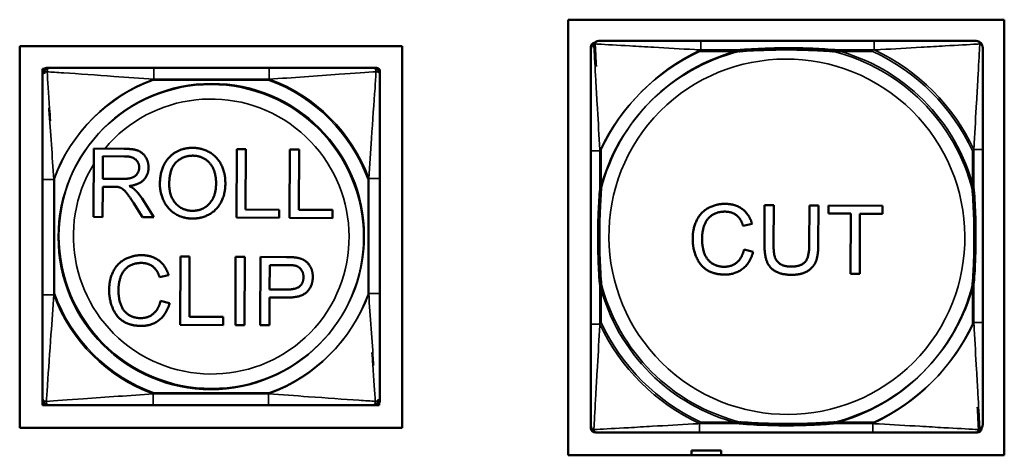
# Model space of a CAD drawing. Header units: inches. Extents: x -32 to 29.2, y -14.4 to 22.6.
# Tile 227 of 256: x 2.43 to 4.157, y -4.208 to -3.443. Entities that reach past the tile are written whole.
import ezdxf

# ---------------------------------------------------------------- set-up
doc = ezdxf.new("R2010")
doc.units = ezdxf.units.IN
doc.header["$MEASUREMENT"] = 0
doc.layers.add('Visible (ANSI)', color=7, linetype='Continuous', lineweight=50)
doc.layers.add('Visible Narrow (ANSI)', color=7, linetype='Continuous', lineweight=35)

msp = doc.modelspace()

# ---------------------------------------------------------------- linework, layer by layer
at = {"layer": 'Visible (ANSI)'}
for p, q in [((3.3921, -4.2079), (3.3921, -3.4429)), ((3.3921, -3.4429), (4.1571, -3.4429)), ((4.1571, -3.4429), (4.1571, -4.2079)), ((3.9288, -3.4803), (3.6249, -3.4803)), ((2.4303, -4.1599), (2.4303, -3.4894)), ((2.4303, -3.4894), (3.1009, -3.4894)), ((3.1009, -3.4894), (3.1009, -4.1599)), ((3.4321, -4.1601), (3.4321, -3.4908)), ((2.4703, -3.5294), (2.4733, -3.5294)), ((2.4703, -3.5412), (2.4703, -3.5294)), ((2.4716, -3.5358), (2.4716, -3.5335)), ((2.4775, -3.5276), (2.4834, -3.5276)), ((2.868, -3.5276), (2.6657, -3.5276)), ((3.0503, -3.5276), (3.0562, -3.5276)), ((3.0605, -3.5294), (3.0609, -3.5294)), ((3.0609, -3.5294), (3.0609, -3.5298)), ((3.0621, -3.5335), (3.0621, -3.5394)), ((2.5599, -3.7894), (2.5604, -3.6694)), ((2.5604, -3.6694), (2.6137, -3.6696)), ((2.8105, -3.7905), (2.811, -3.6705)), ((2.811, -3.6705), (2.827, -3.6705)), ((2.827, -3.6705), (2.8265, -3.7763)), ((2.9037, -3.7908), (2.9042, -3.6708)), ((2.9042, -3.6708), (2.9202, -3.6709)), ((2.9202, -3.6709), (2.9197, -3.7767)), ((3.4321, -3.6734), (3.4321, -3.9774)), ((4.1194, -3.9748), (4.1194, -3.6709)), ((2.5761, -3.7224), (2.5763, -3.6827)), ((2.5763, -3.6827), (2.6142, -3.6829)), ((2.4703, -3.7235), (2.4703, -3.9258)), ((2.6102, -3.7226), (2.5761, -3.7224)), ((3.0621, -3.924), (3.0621, -3.7217)), ((2.5761, -3.7362), (2.5758, -3.7895)), ((2.5944, -3.7362), (2.5761, -3.7362)), ((2.6449, -3.7571), (2.6656, -3.7899)), ((2.6457, -3.7898), (2.6299, -3.7647)), ((2.8265, -3.7763), (2.8856, -3.7766)), ((2.8856, -3.7766), (2.8855, -3.7908)), ((2.9197, -3.7767), (2.9788, -3.777)), ((2.9788, -3.777), (2.9787, -3.7912)), ((3.7365, -3.8381), (3.7368, -3.7687)), ((3.7368, -3.7687), (3.7527, -3.7688)), ((3.7527, -3.7688), (3.7524, -3.838)), ((3.815, -3.8383), (3.8152, -3.7691)), ((3.8152, -3.7691), (3.8312, -3.7691)), ((3.8312, -3.7691), (3.8309, -3.8385)), ((3.8486, -3.7834), (3.8486, -3.7692)), ((3.8486, -3.7692), (3.9437, -3.7696)), ((3.9437, -3.7696), (3.9437, -3.7838)), ((2.5758, -3.7895), (2.5599, -3.7894)), ((2.6656, -3.7899), (2.6457, -3.7898)), ((2.8855, -3.7908), (2.8105, -3.7905)), ((2.9787, -3.7912), (2.9037, -3.7908)), ((3.8881, -3.7835), (3.8486, -3.7834)), ((3.8876, -3.8894), (3.8881, -3.7835)), ((3.904, -3.7836), (3.9036, -3.8894)), ((3.9437, -3.7838), (3.904, -3.7836)), ((3.7148, -3.8015), (3.6991, -3.8052)), ((3.7007, -3.8464), (3.7166, -3.8505)), ((2.7119, -3.9789), (2.7124, -3.8589)), ((2.7124, -3.8589), (2.7283, -3.859)), ((2.7283, -3.859), (2.7279, -3.9648)), ((2.8085, -3.9793), (2.809, -3.8593)), ((2.809, -3.8593), (2.8249, -3.8594)), ((2.8249, -3.8594), (2.8244, -3.9794)), ((2.8523, -3.9795), (2.8528, -3.8595)), ((2.8528, -3.8595), (2.8981, -3.8597)), ((2.8685, -3.9166), (2.8687, -3.8737)), ((2.8687, -3.8737), (2.8994, -3.8738)), ((2.6913, -3.8916), (2.6757, -3.8953)), ((3.9036, -3.8894), (3.8876, -3.8894)), ((2.8995, -3.9167), (2.8685, -3.9166)), ((2.6773, -3.9366), (2.6932, -3.9407)), ((2.8684, -3.9308), (2.8682, -3.9795)), ((2.8993, -3.9309), (2.8684, -3.9308)), ((2.7279, -3.9648), (2.787, -3.965)), ((2.787, -3.965), (2.7869, -3.9792)), ((2.7869, -3.9792), (2.7119, -3.9789)), ((2.8244, -3.9794), (2.8085, -3.9793)), ((2.8682, -3.9795), (2.8523, -3.9795)), ((2.4703, -4.1199), (2.4703, -4.1081)), ((3.0621, -4.1063), (3.0621, -4.1122)), ((2.4821, -4.1199), (2.4703, -4.1199)), ((2.6644, -4.1199), (2.8667, -4.1199)), ((3.0609, -4.1199), (3.049, -4.1199)), ((3.0562, -4.1181), (3.0553, -4.1181)), ((3.0609, -4.1159), (3.0609, -4.1199)), ((3.1009, -4.1599), (2.4303, -4.1599)), ((4.1092, -4.1679), (3.4399, -4.1679)), ((3.6226, -4.1679), (3.9265, -4.1679)), ((4.1571, -4.2079), (3.3921, -4.2079)), ((3.6086, -4.2079), (3.6086, -4.1996)), ((3.6086, -4.1996), (3.6606, -4.1996)), ((3.6606, -4.1996), (3.6606, -4.2079))]:
    msp.add_line(p, q, dxfattribs=at)
for centre, radius, start, end in [((3.4399, -3.4908), 0.00787, 98.9396, 180), ((3.4439, -3.4947), 0.0118, 129.7627, 180), ((3.4462, -3.4921), 0.0118, 90, 146.5194), ((4.1076, -3.4921), 0.0118, 0, 90), ((2.4821, -3.5412), 0.0118, 138.8249, 180), ((2.4775, -3.5335), 0.00591, 90, 180), ((2.4834, -3.5394), 0.0118, 90, 149.5981), ((3.0503, -3.5394), 0.0118, 0, 90), ((3.0562, -3.5335), 0.00591, 0, 90), ((2.4821, -4.1081), 0.0118, 180, 270), ((3.0503, -4.1063), 0.0118, 318.8249, 0), ((2.4775, -4.1122), 0.00591, 197.5353, 245.8702), ((3.049, -4.1081), 0.0118, 270, 329.5981), ((3.0562, -4.1122), 0.00591, 270, 0), ((3.4439, -4.1561), 0.0118, 180, 270), ((3.4399, -4.1601), 0.00787, 180, 270), ((4.1092, -4.1601), 0.00787, 270, 356.2731), ((4.1076, -4.1535), 0.0118, 309.7627, 360), ((4.1053, -4.1561), 0.0118, 270, 326.5194)]:
    msp.add_arc(centre, radius, start, end, dxfattribs=at)
for points, knots in [([(3.6249, -3.4803), (3.6213, -3.4803), (3.6178, -3.4803), (3.6142, -3.4803), (3.581, -3.4803), (3.5472, -3.4803), (3.5164, -3.4803), (3.4894, -3.4803), (3.4639, -3.4803), (3.4505, -3.4803), (3.4488, -3.4803), (3.4474, -3.4803), (3.4462, -3.4803)], [0, 0, 0, 0, 0.0272471, 0.0272471, 0.0272471, 0.2790553, 0.2790553, 0.2790553, 0.4988354, 0.4988354, 0.4988354, 0.5252205, 0.5252205, 0.5252205, 0.5252205]), ([(4.1076, -3.4803), (4.0927, -3.4803), (4.0511, -3.4803), (4.0104, -3.4803), (3.9839, -3.4803), (3.9561, -3.4803), (3.9288, -3.4803)], [-0.5252205, -0.5252205, -0.5252205, -0.5252205, -0.20743, -0.20743, -0.20743, 0, 0, 0, 0]), ([(3.4321, -3.4947), (3.4321, -3.5096), (3.4321, -3.5512), (3.4321, -3.5918), (3.4321, -3.6184), (3.4321, -3.6462), (3.4321, -3.6734)], [-0.5252205, -0.5252205, -0.5252205, -0.5252205, -0.20743, -0.20743, -0.20743, 0, 0, 0, 0]), ([(3.6918, -3.4986), (3.6923, -3.4986), (3.6927, -3.4986), (3.7092, -3.4973), (3.7253, -3.4965), (3.7482, -3.4958), (3.7549, -3.4956), (3.7641, -3.4955), (3.7666, -3.4955), (3.7707, -3.4955), (3.7723, -3.4955), (3.7754, -3.4955), (3.7769, -3.4955), (3.7805, -3.4955), (3.7825, -3.4955), (3.7887, -3.4955), (3.7928, -3.4956), (3.8026, -3.4958), (3.8082, -3.496), (3.8279, -3.4967), (3.842, -3.4975), (3.8565, -3.4986), (3.8569, -3.4986), (3.8573, -3.4986)], [-0.416114, -0.416114, -0.416114, -0.416114, -0.4127691, -0.4127691, -0.2896446, -0.2896446, -0.2388934, -0.2388934, -0.2201881, -0.2201881, -0.2080204, -0.2080204, -0.196499, -0.196499, -0.1809939, -0.1809939, -0.149741, -0.149741, -0.1073162, -0.1073162, 0, 0, 0.0033356, 0.0033356, 0.0033356, 0.0033356]), ([(3.6941, -3.4961), (3.6946, -3.496), (3.695, -3.496), (3.7115, -3.4948), (3.7276, -3.4939), (3.7505, -3.4932), (3.7572, -3.4931), (3.7664, -3.4929), (3.7689, -3.4929), (3.7729, -3.4929), (3.7746, -3.4929), (3.7777, -3.4929), (3.7792, -3.4929), (3.7828, -3.4929), (3.7848, -3.4929), (3.791, -3.493), (3.7951, -3.493), (3.8049, -3.4932), (3.8105, -3.4934), (3.8302, -3.4941), (3.8443, -3.4949), (3.8588, -3.496), (3.8592, -3.496), (3.8596, -3.4961)], [-0.416114, -0.416114, -0.416114, -0.416114, -0.4127691, -0.4127691, -0.2896446, -0.2896446, -0.2388934, -0.2388934, -0.2201881, -0.2201881, -0.2080204, -0.2080204, -0.196499, -0.196499, -0.1809939, -0.1809939, -0.149741, -0.149741, -0.1073162, -0.1073162, 0, 0, 0.0033356, 0.0033356, 0.0033356, 0.0033356]), ([(4.1194, -3.6709), (4.1194, -3.6673), (4.1194, -3.6637), (4.1194, -3.6601), (4.1194, -3.6269), (4.1194, -3.5932), (4.1194, -3.5623), (4.1194, -3.5354), (4.1194, -3.5099), (4.1194, -3.4964), (4.1194, -3.4948), (4.1194, -3.4934), (4.1194, -3.4921)], [0, 0, 0, 0, 0.0272471, 0.0272471, 0.0272471, 0.2790553, 0.2790553, 0.2790553, 0.4988354, 0.4988354, 0.4988354, 0.5252205, 0.5252205, 0.5252205, 0.5252205]), ([(2.6657, -3.5276), (2.6421, -3.5276), (2.6181, -3.5276), (2.5947, -3.5276), (2.564, -3.5276), (2.5332, -3.5276), (2.5099, -3.5276), (2.4979, -3.5276), (2.4883, -3.5276), (2.4834, -3.5276)], [0.2569537, 0.2569537, 0.2569537, 0.2569537, 0.4371919, 0.4371919, 0.4371919, 0.6739428, 0.6739428, 0.6739428, 0.7963818, 0.7963818, 0.7963818, 0.7963818]), ([(3.0503, -3.5276), (3.0446, -3.5276), (3.0321, -3.5276), (3.0169, -3.5276), (2.9935, -3.5276), (2.9643, -3.5276), (2.9353, -3.5276), (2.9131, -3.5276), (2.8904, -3.5276), (2.868, -3.5276)], [-0.7968224, -0.7968224, -0.7968224, -0.7968224, -0.6514613, -0.6514613, -0.6514613, -0.427691, -0.427691, -0.427691, -0.2569517, -0.2569517, -0.2569517, -0.2569517]), ([(3.0621, -3.7217), (3.0621, -3.698), (3.0621, -3.674), (3.0621, -3.6507), (3.0621, -3.62), (3.0621, -3.5891), (3.0621, -3.5659), (3.0621, -3.5539), (3.0621, -3.5442), (3.0621, -3.5394)], [0.2569537, 0.2569537, 0.2569537, 0.2569537, 0.4371919, 0.4371919, 0.4371919, 0.6739428, 0.6739428, 0.6739428, 0.7963818, 0.7963818, 0.7963818, 0.7963818]), ([(2.4703, -3.5412), (2.4703, -3.5469), (2.4703, -3.5594), (2.4703, -3.5746), (2.4703, -3.598), (2.4703, -3.6272), (2.4703, -3.6562), (2.4703, -3.6784), (2.4703, -3.7011), (2.4703, -3.7235)], [-0.7968224, -0.7968224, -0.7968224, -0.7968224, -0.6514613, -0.6514613, -0.6514613, -0.427691, -0.427691, -0.427691, -0.2569517, -0.2569517, -0.2569517, -0.2569517]), ([(3.4478, -3.9082), (3.4478, -3.9077), (3.4477, -3.9073), (3.4465, -3.8908), (3.4456, -3.8747), (3.4449, -3.8518), (3.4448, -3.8451), (3.4447, -3.8359), (3.4447, -3.8334), (3.4446, -3.8293), (3.4446, -3.8277), (3.4446, -3.8246), (3.4446, -3.8231), (3.4446, -3.8195), (3.4447, -3.8175), (3.4447, -3.8113), (3.4448, -3.8071), (3.445, -3.7974), (3.4451, -3.7918), (3.4459, -3.7721), (3.4467, -3.758), (3.4477, -3.7435), (3.4478, -3.7431), (3.4478, -3.7427)], [-0.416114, -0.416114, -0.416114, -0.416114, -0.4127691, -0.4127691, -0.2896446, -0.2896446, -0.2388934, -0.2388934, -0.2201881, -0.2201881, -0.2080204, -0.2080204, -0.196499, -0.196499, -0.1809939, -0.1809939, -0.149741, -0.149741, -0.1073162, -0.1073162, 0, 0, 0.0033356, 0.0033356, 0.0033356, 0.0033356]), ([(3.4501, -3.9056), (3.4501, -3.9052), (3.45, -3.9047), (3.4488, -3.8882), (3.4479, -3.8721), (3.4472, -3.8492), (3.4471, -3.8425), (3.447, -3.8333), (3.447, -3.8308), (3.4469, -3.8268), (3.4469, -3.8252), (3.4469, -3.822), (3.4469, -3.8205), (3.4469, -3.8169), (3.447, -3.8149), (3.447, -3.8087), (3.4471, -3.8046), (3.4473, -3.7949), (3.4474, -3.7893), (3.4482, -3.7695), (3.449, -3.7554), (3.45, -3.741), (3.4501, -3.7405), (3.4501, -3.7401)], [-0.416114, -0.416114, -0.416114, -0.416114, -0.4127691, -0.4127691, -0.2896446, -0.2896446, -0.2388934, -0.2388934, -0.2201881, -0.2201881, -0.2080204, -0.2080204, -0.196499, -0.196499, -0.1809939, -0.1809939, -0.149741, -0.149741, -0.1073162, -0.1073162, 0, 0, 0.0033356, 0.0033356, 0.0033356, 0.0033356]), ([(4.1013, -3.7427), (4.1014, -3.7431), (4.1014, -3.7435), (4.1027, -3.76), (4.1035, -3.7761), (4.1042, -3.7991), (4.1044, -3.8058), (4.1045, -3.8149), (4.1045, -3.8174), (4.1045, -3.8215), (4.1045, -3.8231), (4.1045, -3.8262), (4.1045, -3.8277), (4.1045, -3.8313), (4.1045, -3.8334), (4.1044, -3.8395), (4.1044, -3.8437), (4.1042, -3.8534), (4.104, -3.859), (4.1033, -3.8788), (4.1025, -3.8928), (4.1014, -3.9073), (4.1014, -3.9077), (4.1013, -3.9082)], [-0.416114, -0.416114, -0.416114, -0.416114, -0.4127691, -0.4127691, -0.2896446, -0.2896446, -0.2388934, -0.2388934, -0.2201881, -0.2201881, -0.2080204, -0.2080204, -0.196499, -0.196499, -0.1809939, -0.1809939, -0.149741, -0.149741, -0.1073162, -0.1073162, 0, 0, 0.0033356, 0.0033356, 0.0033356, 0.0033356]), ([(4.1036, -3.7401), (4.1037, -3.7405), (4.1037, -3.741), (4.105, -3.7575), (4.1058, -3.7735), (4.1065, -3.7965), (4.1067, -3.8032), (4.1068, -3.8124), (4.1068, -3.8148), (4.1068, -3.8189), (4.1068, -3.8205), (4.1068, -3.8237), (4.1068, -3.8252), (4.1068, -3.8287), (4.1068, -3.8308), (4.1067, -3.837), (4.1067, -3.8411), (4.1065, -3.8508), (4.1063, -3.8564), (4.1056, -3.8762), (4.1048, -3.8902), (4.1037, -3.9047), (4.1037, -3.9052), (4.1036, -3.9056)], [-0.416114, -0.416114, -0.416114, -0.416114, -0.4127691, -0.4127691, -0.2896446, -0.2896446, -0.2388934, -0.2388934, -0.2201881, -0.2201881, -0.2080204, -0.2080204, -0.196499, -0.196499, -0.1809939, -0.1809939, -0.149741, -0.149741, -0.1073162, -0.1073162, 0, 0, 0.0033356, 0.0033356, 0.0033356, 0.0033356]), ([(2.4703, -3.9258), (2.4703, -3.9495), (2.4703, -3.9734), (2.4703, -3.9968), (2.4703, -4.0275), (2.4703, -4.0584), (2.4703, -4.0816), (2.4703, -4.0936), (2.4703, -4.1032), (2.4703, -4.1081)], [0.2569537, 0.2569537, 0.2569537, 0.2569537, 0.4371919, 0.4371919, 0.4371919, 0.6739428, 0.6739428, 0.6739428, 0.7963818, 0.7963818, 0.7963818, 0.7963818]), ([(3.0621, -4.1063), (3.0621, -4.1006), (3.0621, -4.0881), (3.0621, -4.0729), (3.0621, -4.0494), (3.0621, -4.0203), (3.0621, -3.9912), (3.0621, -3.9691), (3.0621, -3.9464), (3.0621, -3.924)], [-0.7968224, -0.7968224, -0.7968224, -0.7968224, -0.6514613, -0.6514613, -0.6514613, -0.427691, -0.427691, -0.427691, -0.2569517, -0.2569517, -0.2569517, -0.2569517]), ([(3.4321, -3.9774), (3.4321, -4.0046), (3.4321, -4.0324), (3.4321, -4.059), (3.4321, -4.0996), (3.4321, -4.1412), (3.4321, -4.1561)], [3.9382945, 3.9382945, 3.9382945, 3.9382945, 4.1457245, 4.1457245, 4.1457245, 4.463515, 4.463515, 4.463515, 4.463515]), ([(4.1194, -4.1535), (4.1194, -4.1387), (4.1194, -4.0971), (4.1194, -4.0564), (4.1194, -4.0299), (4.1194, -4.002), (4.1194, -3.9748)], [-0.5252205, -0.5252205, -0.5252205, -0.5252205, -0.20743, -0.20743, -0.20743, 0, 0, 0, 0]), ([(2.4821, -4.1199), (2.4878, -4.1199), (2.5003, -4.1199), (2.5156, -4.1199), (2.539, -4.1199), (2.5681, -4.1199), (2.5972, -4.1199), (2.6194, -4.1199), (2.642, -4.1199), (2.6644, -4.1199)], [-0.7968224, -0.7968224, -0.7968224, -0.7968224, -0.6514613, -0.6514613, -0.6514613, -0.427691, -0.427691, -0.427691, -0.2569517, -0.2569517, -0.2569517, -0.2569517]), ([(2.8667, -4.1199), (2.8904, -4.1199), (2.9144, -4.1199), (2.9377, -4.1199), (2.9684, -4.1199), (2.9993, -4.1199), (3.0225, -4.1199), (3.0346, -4.1199), (3.0442, -4.1199), (3.049, -4.1199)], [0.2569537, 0.2569537, 0.2569537, 0.2569537, 0.4371919, 0.4371919, 0.4371919, 0.6739428, 0.6739428, 0.6739428, 0.7963818, 0.7963818, 0.7963818, 0.7963818]), ([(3.8573, -4.1522), (3.8569, -4.1522), (3.8565, -4.1522), (3.842, -4.1533), (3.8279, -4.1541), (3.8082, -4.1548), (3.8026, -4.155), (3.7928, -4.1552), (3.7887, -4.1553), (3.7825, -4.1553), (3.7805, -4.1553), (3.7769, -4.1553), (3.7754, -4.1554), (3.7723, -4.1553), (3.7707, -4.1553), (3.7666, -4.1553), (3.7641, -4.1553), (3.7549, -4.1552), (3.7482, -4.155), (3.7253, -4.1543), (3.7092, -4.1535), (3.6927, -4.1522), (3.6923, -4.1522), (3.6918, -4.1522)], [-0.4149464, -0.4149464, -0.4149464, -0.4149464, -0.41162, -0.41162, -0.3046026, -0.3046026, -0.2622958, -0.2622958, -0.23113, -0.23113, -0.215668, -0.215668, -0.2041787, -0.2041787, -0.1920448, -0.1920448, -0.1733916, -0.1733916, -0.1227817, -0.1227817, 0, 0, 0.0033356, 0.0033356, 0.0033356, 0.0033356]), ([(3.8596, -4.1496), (3.8592, -4.1496), (3.8588, -4.1497), (3.8443, -4.1508), (3.8302, -4.1516), (3.8105, -4.1523), (3.8049, -4.1524), (3.7951, -4.1526), (3.791, -4.1527), (3.7848, -4.1528), (3.7828, -4.1528), (3.7792, -4.1528), (3.7777, -4.1528), (3.7746, -4.1528), (3.7729, -4.1528), (3.7689, -4.1528), (3.7664, -4.1527), (3.7572, -4.1526), (3.7505, -4.1525), (3.7276, -4.1518), (3.7115, -4.1509), (3.695, -4.1497), (3.6946, -4.1496), (3.6941, -4.1496)], [-0.4149464, -0.4149464, -0.4149464, -0.4149464, -0.41162, -0.41162, -0.3046026, -0.3046026, -0.2622958, -0.2622958, -0.23113, -0.23113, -0.215668, -0.215668, -0.2041787, -0.2041787, -0.1920448, -0.1920448, -0.1733916, -0.1733916, -0.1227817, -0.1227817, 0, 0, 0.0033356, 0.0033356, 0.0033356, 0.0033356]), ([(3.4439, -4.1679), (3.4588, -4.1679), (3.5004, -4.1679), (3.541, -4.1679), (3.5675, -4.1679), (3.5954, -4.1679), (3.6226, -4.1679)], [-0.5252205, -0.5252205, -0.5252205, -0.5252205, -0.20743, -0.20743, -0.20743, 0, 0, 0, 0]), ([(3.9265, -4.1679), (3.9538, -4.1679), (3.9816, -4.1679), (4.0082, -4.1679), (4.0488, -4.1679), (4.0904, -4.1679), (4.1053, -4.1679)], [3.9382945, 3.9382945, 3.9382945, 3.9382945, 4.1457245, 4.1457245, 4.1457245, 4.463515, 4.463515, 4.463515, 4.463515])]:
    msp.add_open_spline(points, degree=3, knots=knots, dxfattribs=at)
for points in [[(2.6137, -3.6696), (2.6297, -3.6697), (2.6464, -3.6763), (2.6563, -3.6927), (2.6562, -3.7026)], [(2.6762, -3.7315), (2.6764, -3.7015), (2.7086, -3.6679), (2.7339, -3.668)], [(2.7339, -3.668), (2.7506, -3.6681), (2.7772, -3.6841), (2.7911, -3.7125), (2.791, -3.7306)], [(2.6142, -3.6829), (2.6276, -3.683), (2.6399, -3.694), (2.6399, -3.7025)], [(2.6926, -3.7317), (2.6927, -3.7046), (2.7171, -3.6816), (2.734, -3.6817)], [(2.734, -3.6817), (2.7459, -3.6817), (2.7649, -3.6938), (2.7747, -3.7157), (2.7747, -3.7303)], [(2.6399, -3.7025), (2.6398, -3.7082), (2.6334, -3.7182), (2.6211, -3.7226), (2.6102, -3.7226)], [(2.6562, -3.7026), (2.6562, -3.7154), (2.6396, -3.7328), (2.6224, -3.7351)], [(2.6033, -3.7368), (2.6006, -3.7363), (2.5944, -3.7362)], [(2.6299, -3.7647), (2.623, -3.7539), (2.6141, -3.7424), (2.607, -3.7377), (2.6033, -3.7368)], [(2.6224, -3.7351), (2.6286, -3.7381), (2.6318, -3.7411)], [(2.6318, -3.7411), (2.6388, -3.7475), (2.6449, -3.7571)], [(2.7334, -3.7921), (2.7164, -3.7921), (2.6898, -3.7756), (2.6762, -3.7473), (2.6762, -3.7315)], [(2.7334, -3.7785), (2.7157, -3.7784), (2.6925, -3.7534), (2.6926, -3.7317)], [(2.7747, -3.7303), (2.7746, -3.7535), (2.7513, -3.7786), (2.7334, -3.7785)], [(2.791, -3.7306), (2.791, -3.7488), (2.7761, -3.7775), (2.749, -3.7922), (2.7334, -3.7921)], [(3.6106, -3.8273), (3.6107, -3.8085), (3.6251, -3.7806), (3.6516, -3.7663), (3.6675, -3.7663)], [(3.6671, -3.78), (3.6533, -3.7799), (3.6346, -3.7931), (3.627, -3.8154), (3.627, -3.8273)], [(3.6991, -3.8052), (3.695, -3.7921), (3.6792, -3.78), (3.6671, -3.78)], [(3.6675, -3.7663), (3.6856, -3.7664), (3.71, -3.7849), (3.7148, -3.8015)], [(3.6667, -3.8905), (3.6474, -3.8904), (3.6231, -3.8744), (3.6105, -3.8445), (3.6106, -3.8273)], [(3.627, -3.8273), (3.6269, -3.8425), (3.6358, -3.8654), (3.6545, -3.8768), (3.6654, -3.8768)], [(3.6654, -3.8768), (3.6788, -3.8769), (3.6973, -3.8616), (3.7007, -3.8464)], [(3.7166, -3.8505), (3.7115, -3.8701), (3.6855, -3.8905), (3.6667, -3.8905)], [(3.7837, -3.8909), (3.7669, -3.8909), (3.7455, -3.8792), (3.7364, -3.8571), (3.7365, -3.8381)], [(3.7524, -3.838), (3.7523, -3.8536), (3.758, -3.8684), (3.7722, -3.8765), (3.7824, -3.8766)], [(3.7824, -3.8766), (3.7999, -3.8766), (3.8149, -3.8608), (3.815, -3.8383)], [(3.8309, -3.8385), (3.8308, -3.8566), (3.8226, -3.8778), (3.8011, -3.891), (3.7837, -3.8909)], [(2.5872, -3.9175), (2.5872, -3.8987), (2.6017, -3.8708), (2.6282, -3.8564), (2.6441, -3.8565)], [(2.6441, -3.8565), (2.6621, -3.8566), (2.6866, -3.8751), (2.6913, -3.8916)], [(2.8981, -3.8597), (2.9101, -3.8597), (2.9164, -3.8609)], [(2.9164, -3.8609), (2.9253, -3.8624), (2.9371, -3.8707), (2.9444, -3.8856), (2.9443, -3.8946)], [(2.6437, -3.8701), (2.6299, -3.8701), (2.6112, -3.8833), (2.6036, -3.9055), (2.6035, -3.9174)], [(2.6757, -3.8953), (2.6715, -3.8822), (2.6558, -3.8702), (2.6437, -3.8701)], [(2.8994, -3.8738), (2.9102, -3.8739), (2.9142, -3.875)], [(2.9142, -3.875), (2.9204, -3.8767), (2.928, -3.8875), (2.928, -3.895)], [(2.9443, -3.8946), (2.9443, -3.9099), (2.9247, -3.931), (2.8993, -3.9309)], [(2.928, -3.895), (2.9279, -3.9054), (2.915, -3.9168), (2.8995, -3.9167)], [(2.6433, -3.9806), (2.6239, -3.9805), (2.5997, -3.9646), (2.5871, -3.9347), (2.5872, -3.9175)], [(2.6035, -3.9174), (2.6035, -3.9327), (2.6123, -3.9556), (2.631, -3.9669), (2.642, -3.967)], [(2.642, -3.967), (2.6554, -3.967), (2.6739, -3.9517), (2.6773, -3.9366)], [(2.6932, -3.9407), (2.688, -3.9602), (2.6621, -3.9807), (2.6433, -3.9806)]]:
    msp.add_open_spline(points, degree=2, dxfattribs=at)
at = {"layer": 'Visible Narrow (ANSI)'}
for p, q in [((3.6249, -3.4803), (3.6249, -3.4961)), ((3.9288, -3.4803), (3.9288, -3.4961)), ((3.6226, -3.4986), (3.6918, -3.4986)), ((3.6249, -3.4961), (3.6941, -3.4961)), ((3.8573, -3.4986), (3.9265, -3.4986)), ((3.8596, -3.4961), (3.9288, -3.4961)), ((2.6657, -3.5276), (2.6657, -3.5473)), ((2.868, -3.5276), (2.868, -3.5473)), ((2.6644, -3.5491), (2.8667, -3.5491)), ((2.6657, -3.5473), (2.868, -3.5473)), ((3.4478, -3.6734), (3.4321, -3.6734)), ((3.4478, -3.7427), (3.4478, -3.6734)), ((3.4501, -3.7401), (3.4501, -3.6709)), ((4.1013, -3.6734), (4.1013, -3.7427)), ((4.1194, -3.6709), (4.1036, -3.6709)), ((4.1036, -3.6709), (4.1036, -3.7401)), ((2.4703, -3.7235), (2.49, -3.7235)), ((2.49, -3.9258), (2.49, -3.7235)), ((2.4913, -3.924), (2.4913, -3.7217)), ((3.0412, -3.7235), (3.0412, -3.9258)), ((3.0425, -3.7217), (3.0425, -3.924)), ((3.0621, -3.7217), (3.0425, -3.7217)), ((3.4478, -3.9774), (3.4478, -3.9082)), ((3.4501, -3.9748), (3.4501, -3.9056)), ((4.1013, -3.9082), (4.1013, -3.9774)), ((4.1036, -3.9056), (4.1036, -3.9748)), ((2.4703, -3.9258), (2.49, -3.9258)), ((3.0621, -3.924), (3.0425, -3.924)), ((3.4478, -3.9774), (3.4321, -3.9774)), ((4.1194, -3.9748), (4.1036, -3.9748)), ((2.8667, -4.1002), (2.6644, -4.1002)), ((2.6644, -4.1199), (2.6644, -4.1002)), ((2.868, -4.0984), (2.6657, -4.0984)), ((2.8667, -4.1199), (2.8667, -4.1002)), ((3.6226, -4.1522), (3.6226, -4.1679)), ((3.6918, -4.1522), (3.6226, -4.1522)), ((3.6941, -4.1496), (3.6249, -4.1496)), ((3.9265, -4.1522), (3.8573, -4.1522)), ((3.9288, -4.1496), (3.8596, -4.1496)), ((3.9265, -4.1522), (3.9265, -4.1679))]:
    msp.add_line(p, q, dxfattribs=at)
for centre in [(2.7656, -3.8246), (2.7669, -3.8228)]:
    msp.add_circle(centre, 0.2678, dxfattribs=at)
for centre, radius, start, end in [((3.7746, -3.8254), 0.3371, 104.2103, 165.7897), ((3.7746, -3.8254), 0.3604, 114.9407, 155.0593), ((3.7769, -3.8228), 0.3371, 104.2103, 165.7897), ((3.7769, -3.8228), 0.3604, 114.9407, 155.0593), ((3.7746, -3.8254), 0.3371, 14.2103, 75.7897), ((3.7769, -3.8228), 0.3371, 14.2103, 75.7897), ((3.7746, -3.8254), 0.3604, 24.9407, 65.0593), ((3.7769, -3.8228), 0.3604, 24.9407, 65.0593), ((3.7746, -3.8254), 0.3133, 318.4558, 137.8263), ((2.7656, -3.8246), 0.2936, 110.1547, 159.8453), ((2.7669, -3.8228), 0.2936, 110.1547, 159.8453), ((2.7656, -3.8246), 0.2936, 20.1547, 69.8453), ((2.7669, -3.8228), 0.2936, 20.1547, 69.8453), ((2.7656, -3.8246), 0.2424, 324.4735, 140.2103), ((3.7769, -3.8228), 0.3133, 138.4558, 317.8263), ((2.7669, -3.8228), 0.2424, 148.4291, 323.9494), ((3.7746, -3.8254), 0.3371, 194.2103, 255.7897), ((3.7769, -3.8228), 0.3371, 194.2103, 255.7897), ((3.7746, -3.8254), 0.3371, 284.2103, 345.7897), ((3.7769, -3.8228), 0.3371, 284.2103, 345.7897), ((2.7656, -3.8246), 0.2936, 200.1547, 249.8453), ((2.7669, -3.8228), 0.2936, 200.1547, 249.8453), ((2.7656, -3.8246), 0.2936, 290.1547, 339.8453), ((2.7669, -3.8228), 0.2936, 290.1547, 339.8453), ((3.7746, -3.8254), 0.3604, 204.9407, 245.0593), ((3.7769, -3.8228), 0.3604, 204.9407, 245.0593), ((3.7746, -3.8254), 0.3604, 294.9407, 335.0593), ((3.7769, -3.8228), 0.3604, 294.9407, 335.0593)]:
    msp.add_arc(centre, radius, start, end, dxfattribs=at)
for points in [[(3.4373, -3.4882), (3.4375, -3.4878), (3.4376, -3.4875), (3.4377, -3.4871)], [(3.4373, -3.4882), (3.4376, -3.4882), (3.4378, -3.4882), (3.4381, -3.4882)], [(4.1141, -4.1601), (4.1139, -4.1601), (4.1136, -4.16), (4.1134, -4.16)], [(4.1141, -4.1601), (4.114, -4.1604), (4.1139, -4.1608), (4.1137, -4.1611)]]:
    msp.add_open_spline(points, degree=3, dxfattribs=at)
for points, knots in [([(3.4374, -3.4866), (3.4376, -3.4865), (3.4378, -3.4864), (3.4385, -3.486), (3.4391, -3.4858), (3.4396, -3.4856)], [-0.00670516, -0.00670516, -0.00670516, -0.00670516, -0.004495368, -0.004495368, 0.000124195, 0.000124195, 0.000124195, 0.000124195]), ([(3.4396, -3.4856), (3.4398, -3.485), (3.44, -3.4845), (3.4406, -3.4834), (3.4409, -3.4829), (3.4415, -3.4822), (3.4418, -3.482), (3.4422, -3.4816), (3.4423, -3.4815), (3.4427, -3.4813), (3.4429, -3.4811), (3.4436, -3.4808), (3.444, -3.4806), (3.445, -3.4804), (3.4456, -3.4803), (3.4462, -3.4803)], [-0.00012419, -0.00012419, -0.00012419, -0.00012419, 0.00449537, 0.00449537, 0.00977487, 0.00977487, 0.01307456, 0.01307456, 0.0147244, 0.0147244, 0.01736415, 0.01736415, 0.02158775, 0.02158775, 0.02627331, 0.02627331, 0.02627331, 0.02627331]), ([(3.4418, -3.5249), (3.441, -3.5117), (3.4404, -3.5), (3.4398, -3.4891), (3.4397, -3.4873), (3.4396, -3.4856)], [0.3643404, 0.3643404, 0.3643404, 0.3643404, 0.475216, 0.475216, 0.5007189, 0.5007189, 0.5007189, 0.5007189]), ([(3.4396, -3.4856), (3.4413, -3.4857), (3.4432, -3.4858), (3.4586, -3.4866), (3.4787, -3.4877), (3.514, -3.4897), (3.528, -3.4905), (3.5659, -3.4927), (3.59, -3.4941), (3.6174, -3.4957), (3.6212, -3.4959), (3.6249, -3.4961)], [-0.5007189, -0.5007189, -0.5007189, -0.5007189, -0.475216, -0.475216, -0.3066357, -0.3066357, -0.201273, -0.201273, -0.0278591, -0.0278591, 0, 0, 0, 0]), ([(3.9288, -3.4961), (3.9326, -3.4959), (3.9364, -3.4957), (3.9637, -3.4941), (3.9879, -3.4927), (4.0257, -3.4905), (4.0398, -3.4897), (4.075, -3.4877), (4.0951, -3.4866), (4.1106, -3.4858), (4.1124, -3.4857), (4.1141, -3.4856)], [0, 0, 0, 0, 0.0278591, 0.0278591, 0.201273, 0.201273, 0.3066357, 0.3066357, 0.475216, 0.475216, 0.5007189, 0.5007189, 0.5007189, 0.5007189]), ([(4.1141, -3.4856), (4.114, -3.4873), (4.1139, -3.4891), (4.1131, -3.5046), (4.112, -3.5247), (4.11, -3.5599), (4.1092, -3.574), (4.107, -3.6118), (4.1056, -3.636), (4.1041, -3.6634), (4.1038, -3.6671), (4.1036, -3.6709)], [-0.5007189, -0.5007189, -0.5007189, -0.5007189, -0.475216, -0.475216, -0.3066357, -0.3066357, -0.201273, -0.201273, -0.0278591, -0.0278591, 0, 0, 0, 0]), ([(4.1076, -3.4803), (4.1082, -3.4803), (4.1088, -3.4804), (4.1097, -3.4806), (4.1102, -3.4808), (4.1108, -3.4811), (4.1111, -3.4813), (4.1114, -3.4815), (4.1116, -3.4816), (4.112, -3.482), (4.1122, -3.4822), (4.1129, -3.4829), (4.1132, -3.4834), (4.1137, -3.4845), (4.1139, -3.485), (4.1141, -3.4856)], [-0.02627331, -0.02627331, -0.02627331, -0.02627331, -0.02158775, -0.02158775, -0.01736415, -0.01736415, -0.0147244, -0.0147244, -0.01307456, -0.01307456, -0.00977487, -0.00977487, -0.00449537, -0.00449537, 0.00012419, 0.00012419, 0.00012419, 0.00012419]), ([(4.1141, -3.4856), (4.1147, -3.4858), (4.1152, -3.486), (4.1163, -3.4865), (4.1168, -3.4869), (4.1175, -3.4875), (4.1177, -3.4877), (4.1181, -3.4881), (4.1182, -3.4883), (4.1184, -3.4886), (4.1186, -3.4889), (4.1189, -3.4895), (4.1191, -3.49), (4.1193, -3.491), (4.1194, -3.4915), (4.1194, -3.4921)], [-0.00012419, -0.00012419, -0.00012419, -0.00012419, 0.00449537, 0.00449537, 0.00977487, 0.00977487, 0.01307456, 0.01307456, 0.0147244, 0.0147244, 0.01736415, 0.01736415, 0.02158775, 0.02158775, 0.02627331, 0.02627331, 0.02627331, 0.02627331]), ([(3.4321, -3.4947), (3.4321, -3.4941), (3.4321, -3.4935), (3.4324, -3.4925), (3.4325, -3.4921), (3.4329, -3.4915), (3.433, -3.4912), (3.4333, -3.4908), (3.4334, -3.4907), (3.4337, -3.4903), (3.434, -3.49), (3.4347, -3.4894), (3.4352, -3.4891), (3.4362, -3.4886), (3.4368, -3.4883), (3.4373, -3.4882)], [-0.02627331, -0.02627331, -0.02627331, -0.02627331, -0.02158775, -0.02158775, -0.01736415, -0.01736415, -0.0147244, -0.0147244, -0.01307456, -0.01307456, -0.00977487, -0.00977487, -0.00449537, -0.00449537, 0.00012419, 0.00012419, 0.00012419, 0.00012419]), ([(3.4478, -3.6734), (3.4476, -3.6697), (3.4474, -3.6659), (3.4459, -3.6386), (3.4444, -3.6144), (3.4422, -3.5765), (3.4414, -3.5625), (3.4394, -3.5273), (3.4383, -3.5071), (3.4375, -3.4917), (3.4374, -3.4899), (3.4373, -3.4882)], [0, 0, 0, 0, 0.0278591, 0.0278591, 0.201273, 0.201273, 0.3066357, 0.3066357, 0.475216, 0.475216, 0.5007189, 0.5007189, 0.5007189, 0.5007189]), ([(2.4703, -3.5412), (2.4703, -3.5406), (2.4704, -3.5401), (2.4706, -3.5393), (2.4708, -3.5389), (2.4712, -3.5383), (2.4714, -3.5381), (2.4717, -3.5378), (2.4718, -3.5377), (2.4722, -3.5373), (2.4725, -3.5371), (2.4734, -3.5367), (2.4741, -3.5365), (2.4751, -3.5363), (2.4753, -3.5363), (2.4755, -3.5363)], [-0.0532704, -0.0532704, -0.0532704, -0.0532704, -0.04377373, -0.04377373, -0.03521335, -0.03521335, -0.02986312, -0.02986312, -0.02651922, -0.02651922, -0.01983142, -0.01983142, -0.00913095, -0.00913095, -0.00640133, -0.00640133, -0.00640133, -0.00640133]), ([(2.4748, -3.5349), (2.4752, -3.5348), (2.4757, -3.5346), (2.4769, -3.5345), (2.4776, -3.5344), (2.4785, -3.5344)], [-0.0161041, -0.0161041, -0.0161041, -0.0161041, -0.00913095, -0.00913095, 0.00023197, 0.00023197, 0.00023197, 0.00023197]), ([(2.4785, -3.5344), (2.4784, -3.5336), (2.4785, -3.5328), (2.4787, -3.5314), (2.4789, -3.5307), (2.4794, -3.5298), (2.4796, -3.5295), (2.4799, -3.5291), (2.48, -3.5289), (2.4803, -3.5286), (2.4805, -3.5285), (2.4811, -3.5281), (2.4815, -3.5279), (2.4824, -3.5276), (2.4829, -3.5276), (2.4834, -3.5276)], [-0.00023197, -0.00023197, -0.00023197, -0.00023197, 0.00913095, 0.00913095, 0.01983142, 0.01983142, 0.02651922, 0.02651922, 0.02986312, 0.02986312, 0.03521335, 0.03521335, 0.04377373, 0.04377373, 0.0532704, 0.0532704, 0.0532704, 0.0532704]), ([(2.4785, -3.5344), (2.4861, -3.5349), (2.4961, -3.5356), (2.5332, -3.538), (2.5649, -3.5403), (2.6191, -3.5442), (2.6424, -3.5458), (2.6657, -3.5473)], [-0.7478145, -0.7478145, -0.7478145, -0.7478145, -0.6493253, -0.6493253, -0.427691, -0.427691, -0.2569537, -0.2569537, -0.2569537, -0.2569537]), ([(2.4843, -3.6204), (2.4838, -3.6132), (2.4833, -3.606), (2.481, -3.5732), (2.4794, -3.5488), (2.4785, -3.5344)], [0.5028776, 0.5028776, 0.5028776, 0.5028776, 0.5559983, 0.5559983, 0.7482818, 0.7482818, 0.7482818, 0.7482818]), ([(2.868, -3.5473), (2.9085, -3.5449), (2.9509, -3.5416), (3.0165, -3.5369), (3.0409, -3.5353), (3.0553, -3.5344)], [0.2569517, 0.2569517, 0.2569517, 0.2569517, 0.5559983, 0.5559983, 0.7482818, 0.7482818, 0.7482818, 0.7482818]), ([(3.0553, -3.5344), (3.0548, -3.5421), (3.0542, -3.5521), (3.0517, -3.5891), (3.0494, -3.6208), (3.0455, -3.6751), (3.0439, -3.6983), (3.0425, -3.7217)], [-0.7478145, -0.7478145, -0.7478145, -0.7478145, -0.6493253, -0.6493253, -0.427691, -0.427691, -0.2569537, -0.2569537, -0.2569537, -0.2569537]), ([(3.0503, -3.5276), (3.0509, -3.5276), (3.0514, -3.5276), (3.0523, -3.5279), (3.0526, -3.5281), (3.0532, -3.5285), (3.0534, -3.5286), (3.0538, -3.5289), (3.0539, -3.5291), (3.0542, -3.5295), (3.0544, -3.5298), (3.0548, -3.5307), (3.055, -3.5314), (3.0553, -3.5328), (3.0553, -3.5336), (3.0553, -3.5344)], [-0.0532704, -0.0532704, -0.0532704, -0.0532704, -0.04377373, -0.04377373, -0.03521335, -0.03521335, -0.02986312, -0.02986312, -0.02651922, -0.02651922, -0.01983142, -0.01983142, -0.00913095, -0.00913095, 0.00023197, 0.00023197, 0.00023197, 0.00023197]), ([(3.0553, -3.5344), (3.0561, -3.5344), (3.0569, -3.5345), (3.0583, -3.5347), (3.059, -3.5349), (3.0599, -3.5353), (3.0602, -3.5355), (3.0607, -3.5359), (3.0608, -3.536), (3.0611, -3.5363), (3.0613, -3.5365), (3.0616, -3.5371), (3.0618, -3.5375), (3.0621, -3.5383), (3.0621, -3.5388), (3.0621, -3.5394)], [-0.00023197, -0.00023197, -0.00023197, -0.00023197, 0.00913095, 0.00913095, 0.01983142, 0.01983142, 0.02651922, 0.02651922, 0.02986312, 0.02986312, 0.03521335, 0.03521335, 0.04377373, 0.04377373, 0.0532704, 0.0532704, 0.0532704, 0.0532704]), ([(2.49, -3.7235), (2.4876, -3.683), (2.4843, -3.6406), (2.4814, -3.5996), (2.4813, -3.5986), (2.4813, -3.5976)], [0.2569517, 0.2569517, 0.2569517, 0.2569517, 0.5559983, 0.5559983, 0.5638373, 0.5638373, 0.5638373, 0.5638373]), ([(2.4772, -4.1131), (2.4776, -4.1054), (2.4783, -4.0954), (2.4808, -4.0584), (2.483, -4.0266), (2.4869, -3.9724), (2.4886, -3.9492), (2.49, -3.9258)], [-0.7478145, -0.7478145, -0.7478145, -0.7478145, -0.6493253, -0.6493253, -0.427691, -0.427691, -0.2569537, -0.2569537, -0.2569537, -0.2569537]), ([(3.0425, -3.924), (3.0449, -3.9645), (3.0482, -4.0068), (3.051, -4.0478), (3.0511, -4.0489), (3.0512, -4.0499)], [0.2569517, 0.2569517, 0.2569517, 0.2569517, 0.5559983, 0.5559983, 0.5638373, 0.5638373, 0.5638373, 0.5638373]), ([(3.4373, -4.1626), (3.4374, -4.1609), (3.4375, -4.1591), (3.4383, -4.1437), (3.4394, -4.1236), (3.4414, -4.0883), (3.4422, -4.0743), (3.4444, -4.0364), (3.4459, -4.0122), (3.4474, -3.9849), (3.4476, -3.9811), (3.4478, -3.9774)], [-4.4390134, -4.4390134, -4.4390134, -4.4390134, -4.4135105, -4.4135105, -4.2449302, -4.2449302, -4.1395675, -4.1395675, -3.9661536, -3.9661536, -3.9382945, -3.9382945, -3.9382945, -3.9382945]), ([(4.1036, -3.9748), (4.1038, -3.9786), (4.1041, -3.9823), (4.1056, -4.0097), (4.107, -4.0339), (4.1092, -4.0717), (4.11, -4.0858), (4.112, -4.121), (4.1131, -4.1411), (4.1139, -4.1565), (4.114, -4.1584), (4.1141, -4.1601)], [0, 0, 0, 0, 0.0278591, 0.0278591, 0.201273, 0.201273, 0.3066357, 0.3066357, 0.475216, 0.475216, 0.5007189, 0.5007189, 0.5007189, 0.5007189]), ([(3.0481, -4.0271), (3.0487, -4.0343), (3.0492, -4.0415), (3.0515, -4.0743), (3.0531, -4.0987), (3.054, -4.1131)], [0.5028776, 0.5028776, 0.5028776, 0.5028776, 0.5559983, 0.5559983, 0.7482818, 0.7482818, 0.7482818, 0.7482818]), ([(2.4772, -4.1131), (2.4763, -4.1131), (2.4756, -4.113), (2.4741, -4.1128), (2.4734, -4.1126), (2.4725, -4.1122), (2.4722, -4.112), (2.4718, -4.1116), (2.4717, -4.1115), (2.4714, -4.1112), (2.4712, -4.111), (2.4708, -4.1104), (2.4706, -4.11), (2.4704, -4.1091), (2.4703, -4.1086), (2.4703, -4.1081)], [-0.00023197, -0.00023197, -0.00023197, -0.00023197, 0.00913095, 0.00913095, 0.01983142, 0.01983142, 0.02651922, 0.02651922, 0.02986312, 0.02986312, 0.03521335, 0.03521335, 0.04377373, 0.04377373, 0.0532704, 0.0532704, 0.0532704, 0.0532704]), ([(2.6644, -4.1002), (2.624, -4.1026), (2.5816, -4.1059), (2.5159, -4.1105), (2.4915, -4.1121), (2.4772, -4.1131)], [0.2569517, 0.2569517, 0.2569517, 0.2569517, 0.5559983, 0.5559983, 0.7482818, 0.7482818, 0.7482818, 0.7482818]), ([(3.054, -4.1131), (3.0463, -4.1126), (3.0363, -4.1119), (2.9993, -4.1095), (2.9676, -4.1072), (2.9133, -4.1033), (2.8901, -4.1016), (2.8667, -4.1002)], [-0.7478145, -0.7478145, -0.7478145, -0.7478145, -0.6493253, -0.6493253, -0.427691, -0.427691, -0.2569537, -0.2569537, -0.2569537, -0.2569537]), ([(3.0621, -4.1063), (3.0621, -4.1068), (3.0621, -4.1073), (3.0618, -4.1082), (3.0616, -4.1086), (3.0613, -4.1092), (3.0611, -4.1094), (3.0608, -4.1097), (3.0607, -4.1098), (3.0602, -4.1102), (3.0599, -4.1104), (3.059, -4.1108), (3.0583, -4.111), (3.0574, -4.1112), (3.0572, -4.1112), (3.057, -4.1112)], [-0.0532704, -0.0532704, -0.0532704, -0.0532704, -0.04377373, -0.04377373, -0.03521335, -0.03521335, -0.02986312, -0.02986312, -0.02651922, -0.02651922, -0.01983142, -0.01983142, -0.00913095, -0.00913095, -0.00640133, -0.00640133, -0.00640133, -0.00640133]), ([(2.4821, -4.1199), (2.4816, -4.1199), (2.4811, -4.1199), (2.4802, -4.1196), (2.4798, -4.1194), (2.4792, -4.119), (2.479, -4.1189), (2.4787, -4.1186), (2.4786, -4.1184), (2.4783, -4.118), (2.4781, -4.1177), (2.4776, -4.1168), (2.4774, -4.1161), (2.4772, -4.1147), (2.4771, -4.1139), (2.4772, -4.1131)], [-0.0532704, -0.0532704, -0.0532704, -0.0532704, -0.04377373, -0.04377373, -0.03521335, -0.03521335, -0.02986312, -0.02986312, -0.02651922, -0.02651922, -0.01983142, -0.01983142, -0.00913095, -0.00913095, 0.00023197, 0.00023197, 0.00023197, 0.00023197]), ([(3.054, -4.1131), (3.054, -4.1139), (3.054, -4.1147), (3.0537, -4.1161), (3.0535, -4.1168), (3.0531, -4.1177), (3.0529, -4.118), (3.0526, -4.1184), (3.0525, -4.1186), (3.0521, -4.1189), (3.0519, -4.119), (3.0514, -4.1194), (3.051, -4.1196), (3.0501, -4.1199), (3.0496, -4.1199), (3.049, -4.1199)], [-0.00023197, -0.00023197, -0.00023197, -0.00023197, 0.00913095, 0.00913095, 0.01983142, 0.01983142, 0.02651922, 0.02651922, 0.02986312, 0.02986312, 0.03521335, 0.03521335, 0.04377373, 0.04377373, 0.0532704, 0.0532704, 0.0532704, 0.0532704]), ([(3.0576, -4.1126), (3.0572, -4.1127), (3.0568, -4.1128), (3.0556, -4.113), (3.0548, -4.1131), (3.054, -4.1131)], [-0.0161041, -0.0161041, -0.0161041, -0.0161041, -0.00913095, -0.00913095, 0.00023197, 0.00023197, 0.00023197, 0.00023197]), ([(4.1097, -4.1234), (4.1104, -4.1365), (4.1111, -4.1483), (4.1116, -4.1591), (4.1117, -4.1609), (4.1118, -4.1626)], [0.3643404, 0.3643404, 0.3643404, 0.3643404, 0.475216, 0.475216, 0.5007189, 0.5007189, 0.5007189, 0.5007189]), ([(3.4373, -4.1626), (3.4368, -4.1625), (3.4362, -4.1622), (3.4352, -4.1617), (3.4347, -4.1614), (3.434, -4.1608), (3.4337, -4.1605), (3.4334, -4.1601), (3.4333, -4.16), (3.433, -4.1596), (3.4329, -4.1594), (3.4325, -4.1587), (3.4324, -4.1583), (3.4321, -4.1573), (3.4321, -4.1567), (3.4321, -4.1561)], [-0.00012419, -0.00012419, -0.00012419, -0.00012419, 0.00449537, 0.00449537, 0.00977487, 0.00977487, 0.01307456, 0.01307456, 0.0147244, 0.0147244, 0.01736415, 0.01736415, 0.02158775, 0.02158775, 0.02627331, 0.02627331, 0.02627331, 0.02627331]), ([(3.6226, -4.1522), (3.6189, -4.1524), (3.6151, -4.1526), (3.5877, -4.1541), (3.5636, -4.1555), (3.5257, -4.1577), (3.5117, -4.1586), (3.4764, -4.1606), (3.4563, -4.1616), (3.4409, -4.1625), (3.439, -4.1625), (3.4373, -4.1626)], [0, 0, 0, 0, 0.0278591, 0.0278591, 0.201273, 0.201273, 0.3066357, 0.3066357, 0.475216, 0.475216, 0.5007189, 0.5007189, 0.5007189, 0.5007189]), ([(4.1118, -4.1626), (4.1101, -4.1625), (4.1083, -4.1625), (4.0928, -4.1616), (4.0727, -4.1606), (4.0375, -4.1586), (4.0234, -4.1577), (3.9856, -4.1555), (3.9614, -4.1541), (3.9341, -4.1526), (3.9303, -4.1524), (3.9265, -4.1522)], [-4.4390134, -4.4390134, -4.4390134, -4.4390134, -4.4135105, -4.4135105, -4.2449302, -4.2449302, -4.1395675, -4.1395675, -3.9661536, -3.9661536, -3.9382945, -3.9382945, -3.9382945, -3.9382945]), ([(4.1194, -4.1535), (4.1194, -4.1542), (4.1193, -4.1547), (4.1191, -4.1557), (4.1189, -4.1561), (4.1186, -4.1568), (4.1184, -4.157), (4.1182, -4.1574), (4.1181, -4.1575), (4.1177, -4.158), (4.1175, -4.1582), (4.1168, -4.1588), (4.1163, -4.1591), (4.1152, -4.1597), (4.1147, -4.1599), (4.1141, -4.1601)], [-0.02627331, -0.02627331, -0.02627331, -0.02627331, -0.02158775, -0.02158775, -0.01736415, -0.01736415, -0.0147244, -0.0147244, -0.01307456, -0.01307456, -0.00977487, -0.00977487, -0.00449537, -0.00449537, 0.00012419, 0.00012419, 0.00012419, 0.00012419]), ([(3.4439, -4.1679), (3.4433, -4.1679), (3.4427, -4.1678), (3.4417, -4.1676), (3.4413, -4.1674), (3.4406, -4.1671), (3.4404, -4.167), (3.44, -4.1667), (3.4399, -4.1666), (3.4395, -4.1663), (3.4392, -4.166), (3.4386, -4.1653), (3.4383, -4.1648), (3.4377, -4.1638), (3.4375, -4.1632), (3.4373, -4.1626)], [-0.02627331, -0.02627331, -0.02627331, -0.02627331, -0.02158775, -0.02158775, -0.01736415, -0.01736415, -0.0147244, -0.0147244, -0.01307456, -0.01307456, -0.00977487, -0.00977487, -0.00449537, -0.00449537, 0.00012419, 0.00012419, 0.00012419, 0.00012419]), ([(4.1118, -4.1626), (4.1116, -4.1632), (4.1114, -4.1638), (4.1109, -4.1648), (4.1106, -4.1653), (4.1099, -4.166), (4.1097, -4.1663), (4.1093, -4.1666), (4.1091, -4.1667), (4.1088, -4.167), (4.1085, -4.1671), (4.1079, -4.1674), (4.1074, -4.1676), (4.1065, -4.1678), (4.1059, -4.1679), (4.1053, -4.1679)], [-0.00012419, -0.00012419, -0.00012419, -0.00012419, 0.00449537, 0.00449537, 0.00977487, 0.00977487, 0.01307456, 0.01307456, 0.0147244, 0.0147244, 0.01736415, 0.01736415, 0.02158775, 0.02158775, 0.02627331, 0.02627331, 0.02627331, 0.02627331]), ([(4.1141, -4.1616), (4.1139, -4.1617), (4.1137, -4.1619), (4.1129, -4.1622), (4.1124, -4.1625), (4.1118, -4.1626)], [-0.00670516, -0.00670516, -0.00670516, -0.00670516, -0.004495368, -0.004495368, 0.000124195, 0.000124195, 0.000124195, 0.000124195])]:
    msp.add_open_spline(points, degree=3, knots=knots, dxfattribs=at)

doc.saveas('drawing.dxf')
